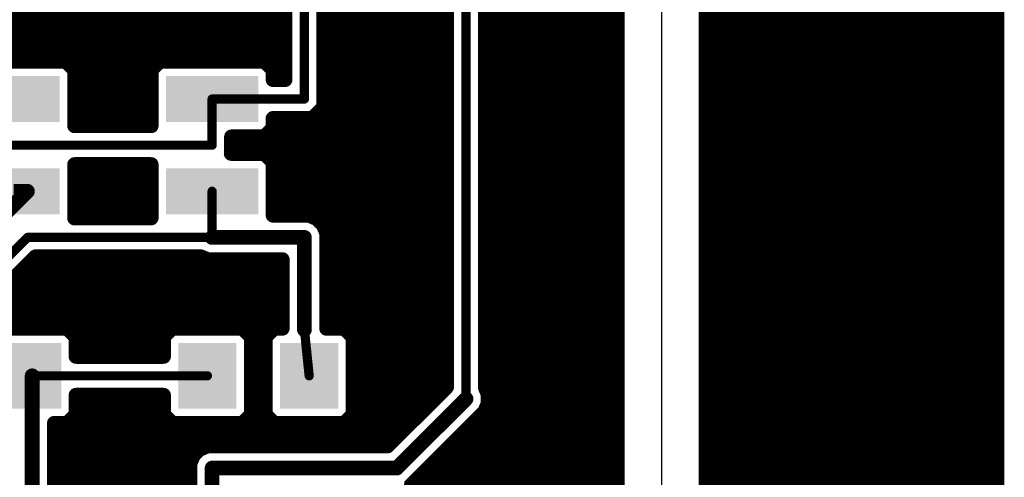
# Model space of a CAD drawing. Extents: x -9.1 to 58.6, y -5.3 to 48.5.
# Tile 16 of 17: x 31.5 to 58.6, y 21.3 to 33.9. Entities that reach past the tile are written whole.
import ezdxf

# ---------------------------------------------------------------- set-up
doc = ezdxf.new("R2010")
doc.units = 0
doc.layers.add('1', color=14, linetype='CONTINUOUS')
doc.layers.add('20', color=178, linetype='CONTINUOUS')

# ---------------------------------------------------------------- blocks, each defined once
blk = doc.blocks.new('RECT')
blk.add_solid([(-0.5, -0.5), (0.5, -0.5), (-0.5, 0.5), (0.5, 0.5)])

msp = doc.modelspace()

# ---------------------------------------------------------------- linework, layer by layer
at = {"layer": '1'}
for points, const_width in [([(58.42, 48.26), (58.42, -5.08)], 0.4064), ([(50.4192, -0.2425), (50.4192, 42.1425)], 0.4064), ([(47.9808, 40.6808), (47.9808, 1.2192)], 0.4064), ([(44.3484, 23.8002), (44.3484, 40.2259)], 0.4064), ([(43.815, 23.495), (43.815, 40.005)], 0.254), ([(43.2816, 39.4716), (43.2816, 23.8237)], 0.4064), ([(39.37, 31.75), (39.37, 35.56)], 0.254), ([(38.8366, 34.2536), (38.8366, 32.2834)], 0.4064), ([(39.9034, 31.5291), (39.9034, 34.2536)], 0.4064), ([(29.6134, 34.1376), (38.8366, 34.1376)], 0.4064), ([(39.9034, 34.1376), (43.2816, 34.1376)], 0.4064), ([(44.3484, 34.1376), (47.9808, 34.1376)], 0.4064), ([(50.4192, 34.1376), (58.42, 34.1376)], 0.4064), ([(29.6134, 33.7312), (38.8366, 33.7312)], 0.4064), ([(39.9034, 33.7312), (43.2816, 33.7312)], 0.4064), ([(44.3484, 33.7312), (47.9808, 33.7312)], 0.4064), ([(50.4192, 33.7312), (58.42, 33.7312)], 0.4064), ([(29.6134, 33.3248), (38.8366, 33.3248)], 0.4064), ([(39.9034, 33.3248), (43.2816, 33.3248)], 0.4064), ([(44.3484, 33.3248), (47.9808, 33.3248)], 0.4064), ([(50.4192, 33.3248), (58.42, 33.3248)], 0.4064), ([(29.6134, 32.9184), (38.8366, 32.9184)], 0.4064), ([(39.9034, 32.9184), (43.2816, 32.9184)], 0.4064), ([(44.3484, 32.9184), (47.9808, 32.9184)], 0.4064), ([(50.4192, 32.9184), (58.42, 32.9184)], 0.4064), ([(32.8083, 32.7914), (29.9317, 32.7914)], 0.4064), ([(33.0464, 32.5533), (32.8083, 32.7914)], 0.4064), ([(35.3917, 32.7914), (35.1536, 32.5533)], 0.4064), ([(38.2683, 32.7914), (35.3917, 32.7914)], 0.4064), ([(38.5064, 32.5533), (38.2683, 32.7914)], 0.4064), ([(33.0464, 31.0134), (33.0464, 32.5533)], 0.4064), ([(33.0464, 32.512), (35.1536, 32.512)], 0.4064), ([(35.1536, 32.5533), (35.1536, 31.0134)], 0.4064), ([(38.5064, 32.2834), (38.5064, 32.5533)], 0.4064), ([(38.5064, 32.512), (38.8366, 32.512)], 0.4064), ([(39.9034, 32.512), (43.2816, 32.512)], 0.4064), ([(44.3484, 32.512), (47.9808, 32.512)], 0.4064), ([(50.4192, 32.512), (58.42, 32.512)], 0.4064), ([(33.0464, 32.1056), (35.1536, 32.1056)], 0.4064), ([(38.8366, 32.2834), (38.5064, 32.2834)], 0.4064), ([(39.9034, 32.1056), (43.2816, 32.1056)], 0.4064), ([(44.3484, 32.1056), (47.9808, 32.1056)], 0.4064), ([(50.4192, 32.1056), (58.42, 32.1056)], 0.4064), ([(33.0464, 31.6992), (35.1536, 31.6992)], 0.4064), ([(36.83, 31.75), (39.37, 31.75)], 0.254), ([(36.83, 30.48), (36.83, 31.75)], 0.254), ([(39.5909, 31.2166), (39.9034, 31.5291)], 0.4064), ([(39.9034, 31.6992), (43.2816, 31.6992)], 0.4064), ([(44.3484, 31.6992), (47.9808, 31.6992)], 0.4064), ([(50.4192, 31.6992), (58.42, 31.6992)], 0.4064), ([(33.0464, 31.2928), (35.1536, 31.2928)], 0.4064), ([(39.6671, 31.2928), (43.2816, 31.2928)], 0.4064), ([(44.3484, 31.2928), (47.9808, 31.2928)], 0.4064), ([(50.4192, 31.2928), (58.42, 31.2928)], 0.4064), ([(35.1536, 31.0134), (33.0464, 31.0134)], 0.4064), ([(38.2683, 30.7086), (38.5064, 30.9467)], 0.4064), ([(38.5064, 30.9467), (38.5064, 31.2166)], 0.4064), ([(38.5064, 31.2166), (39.5909, 31.2166)], 0.4064), ([(37.3634, 30.2591), (37.3634, 30.7086)], 0.4064), ([(37.3634, 30.7086), (38.2683, 30.7086)], 0.4064), ([(38.4461, 30.8864), (43.2816, 30.8864)], 0.4064), ([(44.3484, 30.8864), (47.9808, 30.8864)], 0.4064), ([(50.4192, 30.8864), (58.42, 30.8864)], 0.4064), ([(37.3634, 30.48), (43.2816, 30.48)], 0.4064), ([(44.3484, 30.48), (47.9808, 30.48)], 0.4064), ([(50.4192, 30.48), (58.42, 30.48)], 0.4064), ([(29.845, 30.48), (36.83, 30.48)], 0.254), ([(37.3557, 30.2514), (37.3634, 30.2591)], 0.4064), ([(38.2683, 30.2514), (37.3557, 30.2514)], 0.4064), ([(38.5064, 30.0133), (38.2683, 30.2514)], 0.4064), ([(33.0464, 29.9466), (35.1536, 29.9466)], 0.4064), ([(33.0464, 28.4734), (33.0464, 29.9466)], 0.4064), ([(35.1536, 29.9466), (35.1536, 28.4734)], 0.4064), ([(38.4461, 30.0736), (43.2816, 30.0736)], 0.4064), ([(38.5064, 28.5496), (38.5064, 30.0133)], 0.4064), ([(44.3484, 30.0736), (47.9808, 30.0736)], 0.4064), ([(50.4192, 30.0736), (58.42, 30.0736)], 0.4064), ([(33.0464, 29.6672), (35.1536, 29.6672)], 0.4064), ([(38.5064, 29.6672), (43.2816, 29.6672)], 0.4064), ([(44.3484, 29.6672), (47.9808, 29.6672)], 0.4064), ([(50.4192, 29.6672), (58.42, 29.6672)], 0.4064), ([(29.08, 26.54), (31.75, 29.21)], 0.4064), ([(31.75, 29.21), (31.37, 29.21)], 0.4064), ([(33.0464, 29.2608), (35.1536, 29.2608)], 0.4064), ([(36.83, 27.94), (36.83, 29.21)], 0.254), ([(38.5064, 29.2608), (43.2816, 29.2608)], 0.4064), ([(44.3484, 29.2608), (47.9808, 29.2608)], 0.4064), ([(50.4192, 29.2608), (58.42, 29.2608)], 0.4064), ([(33.0464, 28.8544), (35.1536, 28.8544)], 0.4064), ([(38.5064, 28.8544), (43.2816, 28.8544)], 0.4064), ([(44.3484, 28.8544), (47.9808, 28.8544)], 0.4064), ([(50.4192, 28.8544), (58.42, 28.8544)], 0.4064), ([(39.4913, 28.5496), (38.5064, 28.5496)], 0.4064), ([(39.7153, 28.4568), (39.4913, 28.5496)], 0.4064), ([(35.1536, 28.4734), (33.0464, 28.4734)], 0.4064), ([(39.8868, 28.2853), (39.7153, 28.4568)], 0.4064), ([(39.7241, 28.448), (43.2816, 28.448)], 0.4064), ([(39.9796, 28.0613), (39.8868, 28.2853)], 0.4064), ([(44.3484, 28.448), (47.9808, 28.448)], 0.4064), ([(50.4192, 28.448), (58.42, 28.448)], 0.4064), ([(39.9796, 25.4364), (39.9796, 28.0613)], 0.4064), ([(39.9796, 28.0416), (43.2816, 28.0416)], 0.4064), ([(44.3484, 28.0416), (47.9808, 28.0416)], 0.4064), ([(50.4192, 28.0416), (58.42, 28.0416)], 0.4064), ([(30.48, 26.67), (31.75, 27.94)], 0.254), ([(31.75, 27.94), (36.83, 27.94)], 0.254), ([(39.37, 27.94), (36.83, 27.94)], 0.4064), ([(39.37, 25.4), (39.37, 27.94)], 0.4064), ([(39.9796, 27.6352), (43.2816, 27.6352)], 0.4064), ([(44.3484, 27.6352), (47.9808, 27.6352)], 0.4064), ([(50.4192, 27.6352), (58.42, 27.6352)], 0.4064), ([(31.0134, 26.4491), (31.9709, 27.4066)], 0.4064), ([(31.7931, 27.2288), (38.7604, 27.2288)], 0.4064), ([(31.9709, 27.4066), (36.5248, 27.4066)], 0.4064), ([(36.5248, 27.4066), (36.7087, 27.3304)], 0.4064), ([(36.7087, 27.3304), (38.7604, 27.3304)], 0.4064), ([(38.7604, 27.3304), (38.7604, 25.4364)], 0.4064), ([(39.9796, 27.2288), (43.2816, 27.2288)], 0.4064), ([(44.3484, 27.2288), (47.9808, 27.2288)], 0.4064), ([(50.4192, 27.2288), (58.42, 27.2288)], 0.4064), ([(31.3867, 26.8224), (38.7604, 26.8224)], 0.4064), ([(39.9796, 26.8224), (43.2816, 26.8224)], 0.4064), ([(44.3484, 26.8224), (47.9808, 26.8224)], 0.4064), ([(50.4192, 26.8224), (58.42, 26.8224)], 0.4064), ([(31.0134, 26.416), (38.7604, 26.416)], 0.4064), ([(39.9796, 26.416), (43.2816, 26.416)], 0.4064), ([(44.3484, 26.416), (47.9808, 26.416)], 0.4064), ([(50.4192, 26.416), (58.42, 26.416)], 0.4064), ([(31.0134, 26.0096), (38.7604, 26.0096)], 0.4064), ([(39.9796, 26.0096), (43.2816, 26.0096)], 0.4064), ([(44.3484, 26.0096), (47.9808, 26.0096)], 0.4064), ([(50.4192, 26.0096), (58.42, 26.0096)], 0.4064), ([(31.0134, 25.6032), (38.7604, 25.6032)], 0.4064), ([(39.9796, 25.6032), (43.2816, 25.6032)], 0.4064), ([(44.3484, 25.6032), (47.9808, 25.6032)], 0.4064), ([(50.4192, 25.6032), (58.42, 25.6032)], 0.4064), ([(32.8483, 25.4364), (31.0134, 25.4364)], 0.4064), ([(33.0864, 25.1983), (32.8483, 25.4364)], 0.4064), ([(35.7317, 25.4364), (35.4936, 25.1983)], 0.4064), ([(37.6683, 25.4364), (35.7317, 25.4364)], 0.4064), ([(37.9064, 25.1983), (37.6683, 25.4364)], 0.4064), ([(38.5317, 25.4364), (38.2936, 25.1983)], 0.4064), ([(38.7604, 25.4364), (38.5317, 25.4364)], 0.4064), ([(39.37, 25.4), (39.5, 24.13)], 0.254), ([(40.4683, 25.4364), (39.9796, 25.4364)], 0.4064), ([(40.7064, 25.1983), (40.4683, 25.4364)], 0.4064), ([(33.0864, 24.6634), (33.0864, 25.1983)], 0.4064), ([(33.0864, 25.1968), (35.4936, 25.1968)], 0.4064), ([(35.4936, 25.1983), (35.4936, 24.6634)], 0.4064), ([(37.9064, 23.0617), (37.9064, 25.1983)], 0.4064), ([(37.9064, 25.1968), (38.2936, 25.1968)], 0.4064), ([(38.2936, 25.1983), (38.2936, 23.0617)], 0.4064), ([(40.7064, 23.0617), (40.7064, 25.1983)], 0.4064), ([(40.7064, 25.1968), (43.2816, 25.1968)], 0.4064), ([(44.3484, 25.1968), (47.9808, 25.1968)], 0.4064), ([(50.4192, 25.1968), (58.42, 25.1968)], 0.4064), ([(33.0864, 24.7904), (35.4936, 24.7904)], 0.4064), ([(37.9064, 24.7904), (38.2936, 24.7904)], 0.4064), ([(40.7064, 24.7904), (43.2816, 24.7904)], 0.4064), ([(44.3484, 24.7904), (47.9808, 24.7904)], 0.4064), ([(50.4192, 24.7904), (58.42, 24.7904)], 0.4064), ([(35.4936, 24.6634), (33.0864, 24.6634)], 0.4064), ([(37.9064, 24.384), (38.2936, 24.384)], 0.4064), ([(40.7064, 24.384), (43.2816, 24.384)], 0.4064), ([(44.3484, 24.384), (47.9808, 24.384)], 0.4064), ([(50.4192, 24.384), (58.42, 24.384)], 0.4064), ([(31.88, 24.13), (31.88, 19.05)], 0.4064), ([(31.88, 24.13), (36.7, 24.13)], 0.254), ([(37.9064, 23.9776), (38.2936, 23.9776)], 0.4064), ([(40.7064, 23.9776), (43.2816, 23.9776)], 0.4064), ([(44.3484, 23.9776), (47.9808, 23.9776)], 0.4064), ([(50.4192, 23.9776), (58.42, 23.9776)], 0.4064), ([(43.2816, 23.8237), (41.6575, 22.1996)], 0.4064), ([(44.4246, 23.6163), (44.3484, 23.8002)], 0.4064), ([(33.0864, 23.0617), (33.0864, 23.5966)], 0.4064), ([(33.0864, 23.5966), (35.4936, 23.5966)], 0.4064), ([(33.0864, 23.5712), (35.4936, 23.5712)], 0.4064), ([(35.4936, 23.5966), (35.4936, 23.0617)], 0.4064), ([(37.9064, 23.5712), (38.2936, 23.5712)], 0.4064), ([(40.7064, 23.5712), (43.0291, 23.5712)], 0.4064), ([(41.91, 21.59), (43.815, 23.495)], 0.4064), ([(44.3318, 23.1497), (44.4246, 23.3737)], 0.4064), ([(44.4246, 23.3737), (44.4246, 23.6163)], 0.4064), ([(44.4246, 23.5712), (47.9808, 23.5712)], 0.4064), ([(50.4192, 23.5712), (58.42, 23.5712)], 0.4064), ([(33.0864, 23.1648), (35.4936, 23.1648)], 0.4064), ([(37.9064, 23.1648), (38.2936, 23.1648)], 0.4064), ([(40.7064, 23.1648), (42.6227, 23.1648)], 0.4064), ([(42.2553, 21.0732), (44.3318, 23.1497)], 0.4064), ([(44.3381, 23.1648), (47.9808, 23.1648)], 0.4064), ([(50.4192, 23.1648), (58.42, 23.1648)], 0.4064), ([(32.4896, 20.3564), (32.4896, 22.8236)], 0.4064), ([(32.4896, 22.8236), (32.8483, 22.8236)], 0.4064), ([(32.8483, 22.8236), (33.0864, 23.0617)], 0.4064), ([(35.4936, 23.0617), (35.7317, 22.8236)], 0.4064), ([(35.7317, 22.8236), (37.6683, 22.8236)], 0.4064), ([(37.6683, 22.8236), (37.9064, 23.0617)], 0.4064), ([(38.2936, 23.0617), (38.5317, 22.8236)], 0.4064), ([(38.5317, 22.8236), (40.4683, 22.8236)], 0.4064), ([(40.4683, 22.8236), (40.7064, 23.0617)], 0.4064), ([(32.4896, 22.7584), (42.2163, 22.7584)], 0.4064), ([(43.9405, 22.7584), (47.9808, 22.7584)], 0.4064), ([(50.4192, 22.7584), (58.42, 22.7584)], 0.4064), ([(32.4896, 22.352), (41.8099, 22.352)], 0.4064), ([(43.5341, 22.352), (47.9808, 22.352)], 0.4064), ([(50.4192, 22.352), (58.42, 22.352)], 0.4064), ([(36.4847, 22.1068), (36.3132, 21.9353)], 0.4064), ([(36.7087, 22.1996), (36.4847, 22.1068)], 0.4064), ([(41.6575, 22.1996), (36.7087, 22.1996)], 0.4064), ([(32.4896, 21.9456), (36.3235, 21.9456)], 0.4064), ([(36.3132, 21.9353), (36.2204, 21.7113)], 0.4064), ([(43.1277, 21.9456), (47.9808, 21.9456)], 0.4064), ([(50.4192, 21.9456), (58.42, 21.9456)], 0.4064), ([(32.4896, 21.5392), (36.2204, 21.5392)], 0.4064), ([(36.2204, 21.7113), (36.2204, 20.3564)], 0.4064), ([(36.83, 19.05), (36.83, 21.59)], 0.4064), ([(36.83, 21.59), (41.91, 21.59)], 0.4064), ([(42.7213, 21.5392), (47.9808, 21.5392)], 0.4064), ([(50.4192, 21.5392), (58.42, 21.5392)], 0.4064), ([(32.4896, 21.1328), (36.2204, 21.1328)], 0.4064), ([(42.3149, 21.1328), (47.9808, 21.1328)], 0.4064), ([(50.4192, 21.1328), (58.42, 21.1328)], 0.4064)]:
    msp.add_lwpolyline(points, dxfattribs=dict(at, const_width=const_width))
for points, const_width in [([(38.8366, 33.6296, 1), (38.8366, 33.8328)], 0.2032), ([(39.9034, 33.8328, 1), (39.9034, 33.6296)], 0.2032), ([(43.2816, 33.6296, 1), (43.2816, 33.8328)], 0.2032), ([(44.3484, 33.8328, 1), (44.3484, 33.6296)], 0.2032), ([(47.9808, 33.6296, 1), (47.9808, 33.8328)], 0.2032), ([(50.4192, 33.8328, 1), (50.4192, 33.6296)], 0.2032), ([(58.42, 33.6296, 1), (58.42, 33.8328)], 0.2032), ([(38.8366, 33.2232, 1), (38.8366, 33.4264)], 0.2032), ([(39.9034, 33.4264, 1), (39.9034, 33.2232)], 0.2032), ([(43.2816, 33.2232, 1), (43.2816, 33.4264)], 0.2032), ([(44.3484, 33.4264, 1), (44.3484, 33.2232)], 0.2032), ([(47.9808, 33.2232, 1), (47.9808, 33.4264)], 0.2032), ([(50.4192, 33.4264, 1), (50.4192, 33.2232)], 0.2032), ([(58.42, 33.2232, 1), (58.42, 33.4264)], 0.2032), ([(38.8366, 32.8168, 1), (38.8366, 33.02)], 0.2032), ([(39.9034, 33.02, 1), (39.9034, 32.8168)], 0.2032), ([(43.2816, 32.8168, 1), (43.2816, 33.02)], 0.2032), ([(44.3484, 33.02, 1), (44.3484, 32.8168)], 0.2032), ([(47.9808, 32.8168, 1), (47.9808, 33.02)], 0.2032), ([(50.4192, 33.02, 1), (50.4192, 32.8168)], 0.2032), ([(58.42, 32.8168, 1), (58.42, 33.02)], 0.2032), ([(32.8802, 32.8632, 1), (32.7365, 32.7196)], 0.2032), ([(32.8083, 32.6898, 1), (32.8083, 32.893)], 0.2032), ([(35.3917, 32.893, 1), (35.3917, 32.6898)], 0.2032), ([(35.4635, 32.7196, 1), (35.3198, 32.8632)], 0.2032), ([(38.3402, 32.8632, 1), (38.1965, 32.7196)], 0.2032), ([(38.2683, 32.6898, 1), (38.2683, 32.893)], 0.2032), ([(33.148, 32.5533, 1), (32.9448, 32.5533)], 0.2032), ([(33.0464, 32.6136, 1), (33.0464, 32.4104)], 0.2032), ([(32.9746, 32.4815, 1), (33.1182, 32.6252)], 0.2032), ([(35.2552, 32.5533, 1), (35.052, 32.5533)], 0.2032), ([(35.0818, 32.6252, 1), (35.2254, 32.4815)], 0.2032), ([(35.1536, 32.4104, 1), (35.1536, 32.6136)], 0.2032), ([(38.608, 32.5533, 1), (38.4048, 32.5533)], 0.2032), ([(38.5064, 32.6136, 1), (38.5064, 32.4104)], 0.2032), ([(38.4346, 32.4815, 1), (38.5782, 32.6252)], 0.2032), ([(38.8366, 32.4104, 1), (38.8366, 32.6136)], 0.2032), ([(39.9034, 32.6136, 1), (39.9034, 32.4104)], 0.2032), ([(43.2816, 32.4104, 1), (43.2816, 32.6136)], 0.2032), ([(44.3484, 32.6136, 1), (44.3484, 32.4104)], 0.2032), ([(47.9808, 32.4104, 1), (47.9808, 32.6136)], 0.2032), ([(50.4192, 32.6136, 1), (50.4192, 32.4104)], 0.2032), ([(58.42, 32.4104, 1), (58.42, 32.6136)], 0.2032), ([(33.0464, 32.2072, 1), (33.0464, 32.004)], 0.2032), ([(35.1536, 32.004, 1), (35.1536, 32.2072)], 0.2032), ([(38.5064, 32.385, 1), (38.5064, 32.1818)], 0.2032), ([(38.4048, 32.2834, 1), (38.608, 32.2834)], 0.2032), ([(38.735, 32.2834, 1), (38.9382, 32.2834)], 0.2032), ([(38.8366, 32.1818, 1), (38.8366, 32.385)], 0.2032), ([(39.9034, 32.2072, 1), (39.9034, 32.004)], 0.2032), ([(43.2816, 32.004, 1), (43.2816, 32.2072)], 0.2032), ([(44.3484, 32.2072, 1), (44.3484, 32.004)], 0.2032), ([(47.9808, 32.004, 1), (47.9808, 32.2072)], 0.2032), ([(50.4192, 32.2072, 1), (50.4192, 32.004)], 0.2032), ([(58.42, 32.004, 1), (58.42, 32.2072)], 0.2032), ([(33.0464, 31.8008, 1), (33.0464, 31.5976)], 0.2032), ([(35.1536, 31.5976, 1), (35.1536, 31.8008)], 0.2032), ([(36.83, 31.8135, 1), (36.83, 31.6865)], 0.127), ([(36.8935, 31.75, 1), (36.7665, 31.75)], 0.127), ([(39.3065, 31.75, 1), (39.4335, 31.75)], 0.127), ([(39.37, 31.6865, 1), (39.37, 31.8135)], 0.127), ([(39.9034, 31.8008, 1), (39.9034, 31.5976)], 0.2032), ([(39.9752, 31.4572, 1), (39.8316, 31.6009)], 0.2032), ([(43.2816, 31.5976, 1), (43.2816, 31.8008)], 0.2032), ([(44.3484, 31.8008, 1), (44.3484, 31.5976)], 0.2032), ([(47.9808, 31.5976, 1), (47.9808, 31.8008)], 0.2032), ([(50.4192, 31.8008, 1), (50.4192, 31.5976)], 0.2032), ([(58.42, 31.5976, 1), (58.42, 31.8008)], 0.2032), ([(33.0464, 31.3944, 1), (33.0464, 31.1912)], 0.2032), ([(35.1536, 31.1912, 1), (35.1536, 31.3944)], 0.2032), ([(39.6671, 31.3944, 1), (39.6671, 31.1912)], 0.2032), ([(39.8018, 31.5291, 1), (40.005, 31.5291)], 0.2032), ([(43.2816, 31.1912, 1), (43.2816, 31.3944)], 0.2032), ([(44.3484, 31.3944, 1), (44.3484, 31.1912)], 0.2032), ([(47.9808, 31.1912, 1), (47.9808, 31.3944)], 0.2032), ([(50.4192, 31.3944, 1), (50.4192, 31.1912)], 0.2032), ([(58.42, 31.1912, 1), (58.42, 31.3944)], 0.2032), ([(33.0464, 31.115, 1), (33.0464, 30.9118)], 0.2032), ([(35.1536, 30.9118, 1), (35.1536, 31.115)], 0.2032), ([(38.608, 31.2166, 1), (38.4048, 31.2166)], 0.2032), ([(38.5064, 31.3182, 1), (38.5064, 31.115)], 0.2032), ([(38.5782, 30.8748, 1), (38.4346, 31.0185)], 0.2032), ([(39.5191, 31.2884, 1), (39.6628, 31.1448)], 0.2032), ([(39.5909, 31.115, 1), (39.5909, 31.3182)], 0.2032), ([(32.9448, 31.0134, 1), (33.148, 31.0134)], 0.2032), ([(35.052, 31.0134, 1), (35.2552, 31.0134)], 0.2032), ([(37.465, 30.7086, 1), (37.2618, 30.7086)], 0.2032), ([(37.3634, 30.8102, 1), (37.3634, 30.607)], 0.2032), ([(38.1965, 30.7804, 1), (38.3402, 30.6368)], 0.2032), ([(38.2683, 30.607, 1), (38.2683, 30.8102)], 0.2032), ([(38.4461, 30.988, 1), (38.4461, 30.7848)], 0.2032), ([(38.4048, 30.9467, 1), (38.608, 30.9467)], 0.2032), ([(43.2816, 30.7848, 1), (43.2816, 30.988)], 0.2032), ([(44.3484, 30.988, 1), (44.3484, 30.7848)], 0.2032), ([(47.9808, 30.7848, 1), (47.9808, 30.988)], 0.2032), ([(50.4192, 30.988, 1), (50.4192, 30.7848)], 0.2032), ([(58.42, 30.7848, 1), (58.42, 30.988)], 0.2032), ([(37.3634, 30.5816, 1), (37.3634, 30.3784)], 0.2032), ([(43.2816, 30.3784, 1), (43.2816, 30.5816)], 0.2032), ([(44.3484, 30.5816, 1), (44.3484, 30.3784)], 0.2032), ([(47.9808, 30.3784, 1), (47.9808, 30.5816)], 0.2032), ([(50.4192, 30.5816, 1), (50.4192, 30.3784)], 0.2032), ([(58.42, 30.3784, 1), (58.42, 30.5816)], 0.2032), ([(36.7665, 30.48, 1), (36.8935, 30.48)], 0.127), ([(36.83, 30.4165, 1), (36.83, 30.5435)], 0.127), ([(37.3557, 30.353, 1), (37.3557, 30.1498)], 0.2032), ([(37.2839, 30.3233, 1), (37.4276, 30.1795)], 0.2032), ([(37.2618, 30.2591, 1), (37.465, 30.2591)], 0.2032), ([(37.4352, 30.1872, 1), (37.2916, 30.3309)], 0.2032), ([(38.3402, 30.3232, 1), (38.1965, 30.1796)], 0.2032), ([(38.2683, 30.1498, 1), (38.2683, 30.353)], 0.2032), ([(33.0464, 30.0482, 1), (33.0464, 29.845)], 0.2032), ([(33.148, 29.9466, 1), (32.9448, 29.9466)], 0.2032), ([(35.2552, 29.9466, 1), (35.052, 29.9466)], 0.2032), ([(35.1536, 29.845, 1), (35.1536, 30.0482)], 0.2032), ([(38.4461, 30.1752, 1), (38.4461, 29.972)], 0.2032), ([(38.608, 30.0133, 1), (38.4048, 30.0133)], 0.2032), ([(38.4346, 29.9415, 1), (38.5782, 30.0852)], 0.2032), ([(43.2816, 29.972, 1), (43.2816, 30.1752)], 0.2032), ([(44.3484, 30.1752, 1), (44.3484, 29.972)], 0.2032), ([(47.9808, 29.972, 1), (47.9808, 30.1752)], 0.2032), ([(50.4192, 30.1752, 1), (50.4192, 29.972)], 0.2032), ([(58.42, 29.972, 1), (58.42, 30.1752)], 0.2032), ([(33.0464, 29.7688, 1), (33.0464, 29.5656)], 0.2032), ([(35.1536, 29.5656, 1), (35.1536, 29.7688)], 0.2032), ([(38.5064, 29.7688, 1), (38.5064, 29.5656)], 0.2032), ([(43.2816, 29.5656, 1), (43.2816, 29.7688)], 0.2032), ([(44.3484, 29.7688, 1), (44.3484, 29.5656)], 0.2032), ([(47.9808, 29.5656, 1), (47.9808, 29.7688)], 0.2032), ([(50.4192, 29.7688, 1), (50.4192, 29.5656)], 0.2032), ([(58.42, 29.5656, 1), (58.42, 29.7688)], 0.2032), ([(31.8218, 29.1382, 1), (31.6782, 29.2818)], 0.2032), ([(31.75, 29.1084, 1), (31.75, 29.3116)], 0.2032), ([(33.0464, 29.3624, 1), (33.0464, 29.1592)], 0.2032), ([(35.1536, 29.1592, 1), (35.1536, 29.3624)], 0.2032), ([(36.8935, 29.21, 1), (36.7665, 29.21)], 0.127), ([(38.5064, 29.3624, 1), (38.5064, 29.1592)], 0.2032), ([(43.2816, 29.1592, 1), (43.2816, 29.3624)], 0.2032), ([(44.3484, 29.3624, 1), (44.3484, 29.1592)], 0.2032), ([(47.9808, 29.1592, 1), (47.9808, 29.3624)], 0.2032), ([(50.4192, 29.3624, 1), (50.4192, 29.1592)], 0.2032), ([(58.42, 29.1592, 1), (58.42, 29.3624)], 0.2032), ([(33.0464, 28.956, 1), (33.0464, 28.7528)], 0.2032), ([(35.1536, 28.7528, 1), (35.1536, 28.956)], 0.2032), ([(38.5064, 28.956, 1), (38.5064, 28.7528)], 0.2032), ([(43.2816, 28.7528, 1), (43.2816, 28.956)], 0.2032), ([(44.3484, 28.956, 1), (44.3484, 28.7528)], 0.2032), ([(47.9808, 28.7528, 1), (47.9808, 28.956)], 0.2032), ([(50.4192, 28.956, 1), (50.4192, 28.7528)], 0.2032), ([(58.42, 28.7528, 1), (58.42, 28.956)], 0.2032), ([(38.5064, 28.6512, 1), (38.5064, 28.448)], 0.2032), ([(39.5301, 28.6435, 1), (39.4524, 28.4557)], 0.2032), ([(39.4913, 28.448, 1), (39.4913, 28.6512)], 0.2032), ([(33.0464, 28.575, 1), (33.0464, 28.3718)], 0.2032), ([(32.9448, 28.4734, 1), (33.148, 28.4734)], 0.2032), ([(35.052, 28.4734, 1), (35.2552, 28.4734)], 0.2032), ([(35.1536, 28.3718, 1), (35.1536, 28.575)], 0.2032), ([(38.4048, 28.5496, 1), (38.608, 28.5496)], 0.2032), ([(39.7872, 28.5286, 1), (39.6435, 28.3849)], 0.2032), ([(39.7241, 28.5496, 1), (39.7241, 28.3464)], 0.2032), ([(39.6764, 28.3629, 1), (39.7542, 28.5507)], 0.2032), ([(39.9807, 28.3242, 1), (39.7929, 28.2464)], 0.2032), ([(39.8149, 28.2135, 1), (39.9586, 28.3572)], 0.2032), ([(43.2816, 28.3464, 1), (43.2816, 28.5496)], 0.2032), ([(44.3484, 28.5496, 1), (44.3484, 28.3464)], 0.2032), ([(47.9808, 28.3464, 1), (47.9808, 28.5496)], 0.2032), ([(50.4192, 28.5496, 1), (50.4192, 28.3464)], 0.2032), ([(58.42, 28.3464, 1), (58.42, 28.5496)], 0.2032), ([(40.0812, 28.0613, 1), (39.878, 28.0613)], 0.2032), ([(39.9796, 28.1432, 1), (39.9796, 27.94)], 0.2032), ([(39.8857, 28.0224, 1), (40.0735, 28.1001)], 0.2032), ([(43.2816, 27.94, 1), (43.2816, 28.1432)], 0.2032), ([(44.3484, 28.1432, 1), (44.3484, 27.94)], 0.2032), ([(47.9808, 27.94, 1), (47.9808, 28.1432)], 0.2032), ([(50.4192, 28.1432, 1), (50.4192, 27.94)], 0.2032), ([(58.42, 27.94, 1), (58.42, 28.1432)], 0.2032), ([(31.75, 28.0035, 1), (31.75, 27.8765)], 0.127), ([(31.7949, 27.8951, 1), (31.7051, 27.9849)], 0.127), ([(36.83, 28.0416, 1), (36.83, 27.8384)], 0.2032), ([(36.7665, 27.94, 1), (36.8935, 27.94)], 0.127), ([(36.83, 27.8765, 1), (36.83, 28.0035)], 0.127), ([(39.4716, 27.94, 1), (39.2684, 27.94)], 0.2032), ([(39.37, 27.8384, 1), (39.37, 28.0416)], 0.2032), ([(39.9796, 27.7368, 1), (39.9796, 27.5336)], 0.2032), ([(43.2816, 27.5336, 1), (43.2816, 27.7368)], 0.2032), ([(44.3484, 27.7368, 1), (44.3484, 27.5336)], 0.2032), ([(47.9808, 27.5336, 1), (47.9808, 27.7368)], 0.2032), ([(50.4192, 27.7368, 1), (50.4192, 27.5336)], 0.2032), ([(58.42, 27.5336, 1), (58.42, 27.7368)], 0.2032), ([(31.7931, 27.3304, 1), (31.7931, 27.1272)], 0.2032), ([(31.9709, 27.5082, 1), (31.9709, 27.305)], 0.2032), ([(32.0428, 27.3348, 1), (31.8991, 27.4784)], 0.2032), ([(36.5637, 27.5005, 1), (36.4859, 27.3127)], 0.2032), ([(36.5248, 27.305, 1), (36.5248, 27.5082)], 0.2032), ([(36.7087, 27.432, 1), (36.7087, 27.2288)], 0.2032), ([(36.6699, 27.2365, 1), (36.7476, 27.4243)], 0.2032), ([(38.862, 27.3304, 1), (38.6588, 27.3304)], 0.2032), ([(38.7604, 27.2288, 1), (38.7604, 27.432)], 0.2032), ([(38.7604, 27.1272, 1), (38.7604, 27.3304)], 0.2032), ([(39.9796, 27.3304, 1), (39.9796, 27.1272)], 0.2032), ([(43.2816, 27.1272, 1), (43.2816, 27.3304)], 0.2032), ([(44.3484, 27.3304, 1), (44.3484, 27.1272)], 0.2032), ([(47.9808, 27.1272, 1), (47.9808, 27.3304)], 0.2032), ([(50.4192, 27.3304, 1), (50.4192, 27.1272)], 0.2032), ([(58.42, 27.1272, 1), (58.42, 27.3304)], 0.2032), ([(38.7604, 26.7208, 1), (38.7604, 26.924)], 0.2032), ([(39.9796, 26.924, 1), (39.9796, 26.7208)], 0.2032), ([(43.2816, 26.7208, 1), (43.2816, 26.924)], 0.2032), ([(44.3484, 26.924, 1), (44.3484, 26.7208)], 0.2032), ([(47.9808, 26.7208, 1), (47.9808, 26.924)], 0.2032), ([(50.4192, 26.924, 1), (50.4192, 26.7208)], 0.2032), ([(58.42, 26.7208, 1), (58.42, 26.924)], 0.2032), ([(38.7604, 26.3144, 1), (38.7604, 26.5176)], 0.2032), ([(39.9796, 26.5176, 1), (39.9796, 26.3144)], 0.2032), ([(43.2816, 26.3144, 1), (43.2816, 26.5176)], 0.2032), ([(44.3484, 26.5176, 1), (44.3484, 26.3144)], 0.2032), ([(47.9808, 26.3144, 1), (47.9808, 26.5176)], 0.2032), ([(50.4192, 26.5176, 1), (50.4192, 26.3144)], 0.2032), ([(58.42, 26.3144, 1), (58.42, 26.5176)], 0.2032), ([(38.7604, 25.908, 1), (38.7604, 26.1112)], 0.2032), ([(39.9796, 26.1112, 1), (39.9796, 25.908)], 0.2032), ([(43.2816, 25.908, 1), (43.2816, 26.1112)], 0.2032), ([(44.3484, 26.1112, 1), (44.3484, 25.908)], 0.2032), ([(47.9808, 25.908, 1), (47.9808, 26.1112)], 0.2032), ([(50.4192, 26.1112, 1), (50.4192, 25.908)], 0.2032), ([(58.42, 25.908, 1), (58.42, 26.1112)], 0.2032), ([(38.7604, 25.5016, 1), (38.7604, 25.7048)], 0.2032), ([(39.9796, 25.7048, 1), (39.9796, 25.5016)], 0.2032), ([(43.2816, 25.5016, 1), (43.2816, 25.7048)], 0.2032), ([(44.3484, 25.7048, 1), (44.3484, 25.5016)], 0.2032), ([(47.9808, 25.5016, 1), (47.9808, 25.7048)], 0.2032), ([(50.4192, 25.7048, 1), (50.4192, 25.5016)], 0.2032), ([(58.42, 25.5016, 1), (58.42, 25.7048)], 0.2032), ([(32.9202, 25.5082, 1), (32.7765, 25.3646)], 0.2032), ([(32.8483, 25.3348, 1), (32.8483, 25.538)], 0.2032), ([(35.7317, 25.538, 1), (35.7317, 25.3348)], 0.2032), ([(35.8035, 25.3646, 1), (35.6598, 25.5082)], 0.2032), ([(37.7402, 25.5082, 1), (37.5965, 25.3646)], 0.2032), ([(37.6683, 25.3348, 1), (37.6683, 25.538)], 0.2032), ([(38.5317, 25.538, 1), (38.5317, 25.3348)], 0.2032), ([(38.6035, 25.3646, 1), (38.4598, 25.5082)], 0.2032), ([(38.6588, 25.4364, 1), (38.862, 25.4364)], 0.2032), ([(38.7604, 25.3348, 1), (38.7604, 25.538)], 0.2032), ([(39.2684, 25.4, 1), (39.4716, 25.4)], 0.2032), ([(39.4332, 25.4065, 1), (39.3068, 25.3935)], 0.127), ([(39.9796, 25.538, 1), (39.9796, 25.3348)], 0.2032), ([(39.878, 25.4364, 1), (40.0812, 25.4364)], 0.2032), ([(40.5402, 25.5082, 1), (40.3965, 25.3646)], 0.2032), ([(40.4683, 25.3348, 1), (40.4683, 25.538)], 0.2032), ([(33.188, 25.1983, 1), (32.9848, 25.1983)], 0.2032), ([(33.0864, 25.2984, 1), (33.0864, 25.0952)], 0.2032), ([(33.0146, 25.1265, 1), (33.1582, 25.2702)], 0.2032), ([(35.5952, 25.1983, 1), (35.392, 25.1983)], 0.2032), ([(35.4218, 25.2702, 1), (35.5654, 25.1265)], 0.2032), ([(35.4936, 25.0952, 1), (35.4936, 25.2984)], 0.2032), ([(38.008, 25.1983, 1), (37.8048, 25.1983)], 0.2032), ([(37.9064, 25.2984, 1), (37.9064, 25.0952)], 0.2032), ([(37.8346, 25.1265, 1), (37.9782, 25.2702)], 0.2032), ([(38.3952, 25.1983, 1), (38.192, 25.1983)], 0.2032), ([(38.2218, 25.2702, 1), (38.3654, 25.1265)], 0.2032), ([(38.2936, 25.0952, 1), (38.2936, 25.2984)], 0.2032), ([(40.808, 25.1983, 1), (40.6048, 25.1983)], 0.2032), ([(40.7064, 25.2984, 1), (40.7064, 25.0952)], 0.2032), ([(40.6346, 25.1265, 1), (40.7782, 25.2702)], 0.2032), ([(43.2816, 25.0952, 1), (43.2816, 25.2984)], 0.2032), ([(44.3484, 25.2984, 1), (44.3484, 25.0952)], 0.2032), ([(47.9808, 25.0952, 1), (47.9808, 25.2984)], 0.2032), ([(50.4192, 25.2984, 1), (50.4192, 25.0952)], 0.2032), ([(58.42, 25.0952, 1), (58.42, 25.2984)], 0.2032), ([(33.0864, 24.892, 1), (33.0864, 24.6888)], 0.2032), ([(35.4936, 24.6888, 1), (35.4936, 24.892)], 0.2032), ([(37.9064, 24.892, 1), (37.9064, 24.6888)], 0.2032), ([(38.2936, 24.6888, 1), (38.2936, 24.892)], 0.2032), ([(40.7064, 24.892, 1), (40.7064, 24.6888)], 0.2032), ([(43.2816, 24.6888, 1), (43.2816, 24.892)], 0.2032), ([(44.3484, 24.892, 1), (44.3484, 24.6888)], 0.2032), ([(47.9808, 24.6888, 1), (47.9808, 24.892)], 0.2032), ([(50.4192, 24.892, 1), (50.4192, 24.6888)], 0.2032), ([(58.42, 24.6888, 1), (58.42, 24.892)], 0.2032), ([(33.0864, 24.765, 1), (33.0864, 24.5618)], 0.2032), ([(32.9848, 24.6634, 1), (33.188, 24.6634)], 0.2032), ([(35.392, 24.6634, 1), (35.5952, 24.6634)], 0.2032), ([(35.4936, 24.5618, 1), (35.4936, 24.765)], 0.2032), ([(37.9064, 24.4856, 1), (37.9064, 24.2824)], 0.2032), ([(38.2936, 24.2824, 1), (38.2936, 24.4856)], 0.2032), ([(40.7064, 24.4856, 1), (40.7064, 24.2824)], 0.2032), ([(43.2816, 24.2824, 1), (43.2816, 24.4856)], 0.2032), ([(44.3484, 24.4856, 1), (44.3484, 24.2824)], 0.2032), ([(47.9808, 24.2824, 1), (47.9808, 24.4856)], 0.2032), ([(50.4192, 24.4856, 1), (50.4192, 24.2824)], 0.2032), ([(58.42, 24.2824, 1), (58.42, 24.4856)], 0.2032), ([(31.9816, 24.13, 1), (31.7784, 24.13)], 0.2032), ([(31.88, 24.1935, 1), (31.88, 24.0665)], 0.127), ([(36.7, 24.0665, 1), (36.7, 24.1935)], 0.127), ([(37.9064, 24.0792, 1), (37.9064, 23.876)], 0.2032), ([(38.2936, 23.876, 1), (38.2936, 24.0792)], 0.2032), ([(39.4368, 24.1235, 1), (39.5632, 24.1365)], 0.127), ([(40.7064, 24.0792, 1), (40.7064, 23.876)], 0.2032), ([(43.2816, 23.876, 1), (43.2816, 24.0792)], 0.2032), ([(44.3484, 24.0792, 1), (44.3484, 23.876)], 0.2032), ([(47.9808, 23.876, 1), (47.9808, 24.0792)], 0.2032), ([(50.4192, 24.0792, 1), (50.4192, 23.876)], 0.2032), ([(58.42, 23.876, 1), (58.42, 24.0792)], 0.2032), ([(43.18, 23.8237, 1), (43.3832, 23.8237)], 0.2032), ([(43.3534, 23.7519, 1), (43.2098, 23.8955)], 0.2032), ([(44.4423, 23.8391, 1), (44.2545, 23.7613)], 0.2032), ([(44.2468, 23.8002, 1), (44.45, 23.8002)], 0.2032), ([(33.188, 23.5966, 1), (32.9848, 23.5966)], 0.2032), ([(33.0864, 23.6982, 1), (33.0864, 23.495)], 0.2032), ([(33.0864, 23.6728, 1), (33.0864, 23.4696)], 0.2032), ([(35.5952, 23.5966, 1), (35.392, 23.5966)], 0.2032), ([(35.4936, 23.495, 1), (35.4936, 23.6982)], 0.2032), ([(35.4936, 23.4696, 1), (35.4936, 23.6728)], 0.2032), ([(37.9064, 23.6728, 1), (37.9064, 23.4696)], 0.2032), ([(38.2936, 23.4696, 1), (38.2936, 23.6728)], 0.2032), ([(40.7064, 23.6728, 1), (40.7064, 23.4696)], 0.2032), ([(43.0291, 23.4696, 1), (43.0291, 23.6728)], 0.2032), ([(43.8868, 23.4232, 1), (43.7432, 23.5668)], 0.2032), ([(44.5262, 23.6163, 1), (44.323, 23.6163)], 0.2032), ([(44.4246, 23.6728, 1), (44.4246, 23.4696)], 0.2032), ([(44.3307, 23.5774, 1), (44.5185, 23.6551)], 0.2032), ([(44.5185, 23.3349, 1), (44.3307, 23.4126)], 0.2032), ([(47.9808, 23.4696, 1), (47.9808, 23.6728)], 0.2032), ([(50.4192, 23.6728, 1), (50.4192, 23.4696)], 0.2032), ([(58.42, 23.4696, 1), (58.42, 23.6728)], 0.2032), ([(33.0864, 23.2664, 1), (33.0864, 23.0632)], 0.2032), ([(35.4936, 23.0632, 1), (35.4936, 23.2664)], 0.2032), ([(37.9064, 23.2664, 1), (37.9064, 23.0632)], 0.2032), ([(38.2936, 23.0632, 1), (38.2936, 23.2664)], 0.2032), ([(40.7064, 23.2664, 1), (40.7064, 23.0632)], 0.2032), ([(42.6227, 23.0632, 1), (42.6227, 23.2664)], 0.2032), ([(43.7515, 23.495, 1), (43.8785, 23.495)], 0.127), ([(44.3381, 23.2664, 1), (44.3381, 23.0632)], 0.2032), ([(44.4036, 23.0778, 1), (44.2599, 23.2215)], 0.2032), ([(44.323, 23.3737, 1), (44.5262, 23.3737)], 0.2032), ([(47.9808, 23.0632, 1), (47.9808, 23.2664)], 0.2032), ([(50.4192, 23.2664, 1), (50.4192, 23.0632)], 0.2032), ([(58.42, 23.0632, 1), (58.42, 23.2664)], 0.2032), ([(32.5912, 22.8236, 1), (32.388, 22.8236)], 0.2032), ([(32.4896, 22.9252, 1), (32.4896, 22.722)], 0.2032), ([(32.8483, 22.722, 1), (32.8483, 22.9252)], 0.2032), ([(32.9848, 23.0617, 1), (33.188, 23.0617)], 0.2032), ([(33.1582, 22.9898, 1), (33.0146, 23.1335)], 0.2032), ([(35.5654, 23.1335, 1), (35.4218, 22.9898)], 0.2032), ([(35.392, 23.0617, 1), (35.5952, 23.0617)], 0.2032), ([(35.7317, 22.9252, 1), (35.7317, 22.722)], 0.2032), ([(37.6683, 22.722, 1), (37.6683, 22.9252)], 0.2032), ([(37.8048, 23.0617, 1), (38.008, 23.0617)], 0.2032), ([(37.9782, 22.9898, 1), (37.8346, 23.1335)], 0.2032), ([(38.3654, 23.1335, 1), (38.2218, 22.9898)], 0.2032), ([(38.192, 23.0617, 1), (38.3952, 23.0617)], 0.2032), ([(38.5317, 22.9252, 1), (38.5317, 22.722)], 0.2032), ([(40.4683, 22.722, 1), (40.4683, 22.9252)], 0.2032), ([(40.6048, 23.0617, 1), (40.808, 23.0617)], 0.2032), ([(40.7782, 22.9898, 1), (40.6346, 23.1335)], 0.2032), ([(44.2379, 23.1886, 1), (44.4257, 23.1108)], 0.2032), ([(32.4896, 22.86, 1), (32.4896, 22.6568)], 0.2032), ([(32.7765, 22.8954, 1), (32.9202, 22.7518)], 0.2032), ([(35.6598, 22.7518, 1), (35.8035, 22.8954)], 0.2032), ([(37.5965, 22.8954, 1), (37.7402, 22.7518)], 0.2032), ([(38.4598, 22.7518, 1), (38.6035, 22.8954)], 0.2032), ([(40.3965, 22.8954, 1), (40.5402, 22.7518)], 0.2032), ([(42.2163, 22.6568, 1), (42.2163, 22.86)], 0.2032), ([(43.9405, 22.86, 1), (43.9405, 22.6568)], 0.2032), ([(47.9808, 22.6568, 1), (47.9808, 22.86)], 0.2032), ([(50.4192, 22.86, 1), (50.4192, 22.6568)], 0.2032), ([(58.42, 22.6568, 1), (58.42, 22.86)], 0.2032), ([(32.4896, 22.4536, 1), (32.4896, 22.2504)], 0.2032), ([(41.8099, 22.2504, 1), (41.8099, 22.4536)], 0.2032), ([(43.5341, 22.4536, 1), (43.5341, 22.2504)], 0.2032), ([(47.9808, 22.2504, 1), (47.9808, 22.4536)], 0.2032), ([(50.4192, 22.4536, 1), (50.4192, 22.2504)], 0.2032), ([(58.42, 22.2504, 1), (58.42, 22.4536)], 0.2032), ([(36.4458, 22.2007, 1), (36.5236, 22.0129)], 0.2032), ([(36.5565, 22.0349, 1), (36.4128, 22.1786)], 0.2032), ([(36.7087, 22.3012, 1), (36.7087, 22.098)], 0.2032), ([(36.7476, 22.1057, 1), (36.6699, 22.2935)], 0.2032), ([(41.5857, 22.2714, 1), (41.7293, 22.1278)], 0.2032), ([(41.6575, 22.098, 1), (41.6575, 22.3012)], 0.2032), ([(32.4896, 22.0472, 1), (32.4896, 21.844)], 0.2032), ([(36.2414, 22.0072, 1), (36.385, 21.8635)], 0.2032), ([(36.4071, 21.8964, 1), (36.2193, 21.9742)], 0.2032), ([(36.3235, 21.844, 1), (36.3235, 22.0472)], 0.2032), ([(43.1277, 22.0472, 1), (43.1277, 21.844)], 0.2032), ([(47.9808, 21.844, 1), (47.9808, 22.0472)], 0.2032), ([(50.4192, 22.0472, 1), (50.4192, 21.844)], 0.2032), ([(58.42, 21.844, 1), (58.42, 22.0472)], 0.2032), ([(32.4896, 21.6408, 1), (32.4896, 21.4376)], 0.2032), ([(36.322, 21.7113, 1), (36.1188, 21.7113)], 0.2032), ([(36.1265, 21.7501, 1), (36.3143, 21.6724)], 0.2032), ([(36.2204, 21.4376, 1), (36.2204, 21.6408)], 0.2032), ([(36.9316, 21.59, 1), (36.7284, 21.59)], 0.2032), ([(36.83, 21.6916, 1), (36.83, 21.4884)], 0.2032), ([(41.8382, 21.6618, 1), (41.9818, 21.5182)], 0.2032), ([(41.91, 21.4884, 1), (41.91, 21.6916)], 0.2032), ([(42.7213, 21.6408, 1), (42.7213, 21.4376)], 0.2032), ([(47.9808, 21.4376, 1), (47.9808, 21.6408)], 0.2032), ([(50.4192, 21.6408, 1), (50.4192, 21.4376)], 0.2032), ([(58.42, 21.4376, 1), (58.42, 21.6408)], 0.2032), ([(32.4896, 21.2344, 1), (32.4896, 21.0312)], 0.2032), ([(36.2204, 21.0312, 1), (36.2204, 21.2344)], 0.2032), ([(42.3149, 21.2344, 1), (42.3149, 21.0312)], 0.2032), ([(47.9808, 21.0312, 1), (47.9808, 21.2344)], 0.2032), ([(50.4192, 21.2344, 1), (50.4192, 21.0312)], 0.2032), ([(58.42, 21.0312, 1), (58.42, 21.2344)], 0.2032)]:
    msp.add_lwpolyline(points, format="xyb", dxfattribs=dict(at, const_width=const_width))
at = {"layer": '20'}
msp.add_line((49.2, 0), (49.2, 41.9), dxfattribs=at)

# ---------------------------------------------------------------- block references
at = {"layer": '1', "rotation": 180}
for p, xscale, yscale in [((31.37, 31.75), 2.54, 1.27), ((36.83, 31.75), 2.54, 1.27), ((31.37, 29.21), 2.54, 1.27), ((36.83, 29.21), 2.54, 1.27), ((31.88, 24.13), 1.6, 1.8)]:
    msp.add_blockref('RECT', p, dxfattribs=dict(at, xscale=xscale, yscale=yscale))
at = {"layer": '1', "xscale": 1.6, "yscale": 1.8}
for p in [(36.7, 24.13), (39.5, 24.13)]:
    msp.add_blockref('RECT', p, dxfattribs=at)

doc.saveas('drawing.dxf')
